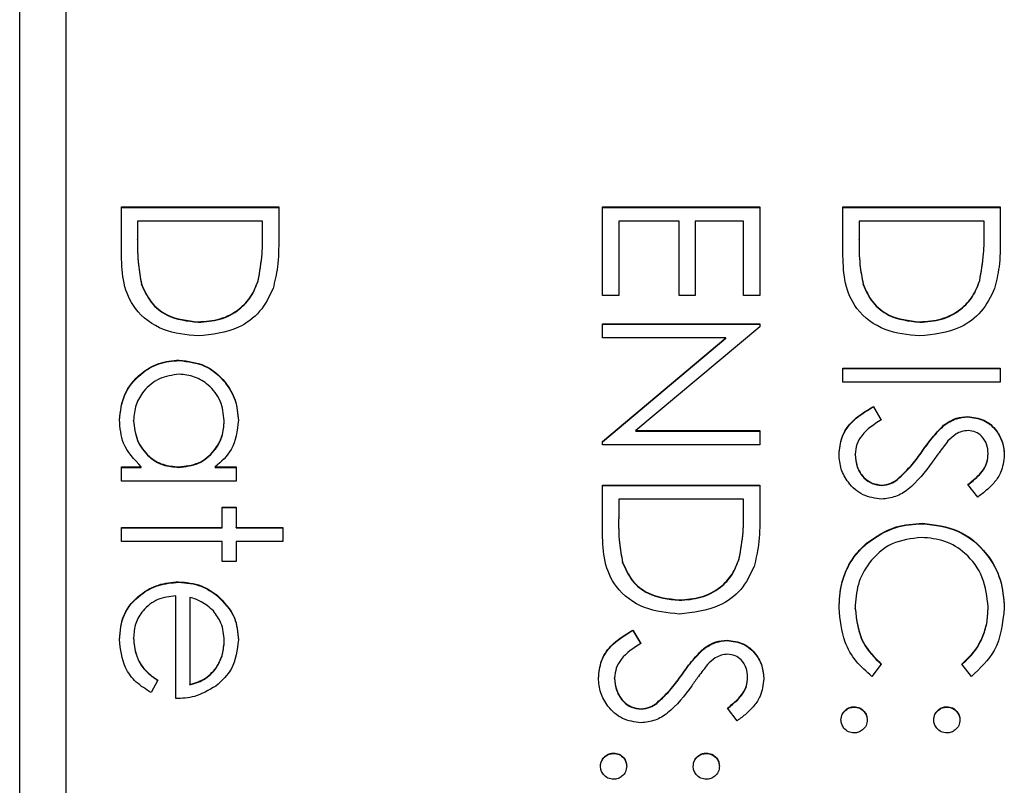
# Model space of a CAD drawing. Header units: millimetres. Extents: x 179 to 1996, y 94 to 1575.
# Tile 24 of 40: x 1764 to 1774, y 951 to 959. Entities that reach past the tile are written whole.
import ezdxf

# ---------------------------------------------------------------- set-up
doc = ezdxf.new("R2010")
doc.units = ezdxf.units.MM

msp = doc.modelspace()

# ---------------------------------------------------------------- linework, layer by layer
at = {"color": 7, "linetype": 'Continuous', "lineweight": 25}
for p, q in [((1763.504, 937.536), (1763.504, 985.717)), ((1764.004, 983.162), (1764.004, 927.215)), ((1764.604, 957.269), (1766.304, 957.269)), ((1764.604, 956.742), (1764.604, 957.269)), ((1764.604, 957.264), (1766.304, 957.264)), ((1766.304, 957.269), (1766.304, 956.926)), ((1769.804, 956.31), (1769.804, 957.269)), ((1769.804, 957.269), (1771.504, 957.269)), ((1769.804, 957.264), (1771.504, 957.264)), ((1771.504, 957.269), (1771.504, 956.31)), ((1772.404, 957.269), (1774.104, 957.269)), ((1772.404, 956.742), (1772.404, 957.269)), ((1772.404, 957.264), (1774.104, 957.264)), ((1774.104, 957.269), (1774.104, 956.926)), ((1764.779, 957.116), (1764.779, 956.921)), ((1766.13, 957.116), (1764.779, 957.116)), ((1766.13, 956.997), (1766.13, 957.116)), ((1769.979, 957.116), (1769.979, 956.31)), ((1770.632, 957.116), (1769.979, 957.116)), ((1770.632, 956.31), (1770.632, 957.116)), ((1770.807, 957.116), (1770.807, 956.31)), ((1771.33, 957.116), (1770.807, 957.116)), ((1771.33, 956.31), (1771.33, 957.116)), ((1772.579, 957.116), (1772.579, 956.921)), ((1773.93, 957.116), (1772.579, 957.116)), ((1773.93, 956.997), (1773.93, 957.116)), ((1766.13, 956.992), (1766.13, 956.997)), ((1773.93, 956.992), (1773.93, 956.997)), ((1764.779, 956.917), (1764.779, 956.921)), ((1772.579, 956.917), (1772.579, 956.921)), ((1764.822, 956.431), (1764.822, 956.436)), ((1766.082, 956.47), (1766.082, 956.475)), ((1772.622, 956.431), (1772.622, 956.436)), ((1773.882, 956.47), (1773.882, 956.475)), ((1769.979, 956.31), (1769.804, 956.31)), ((1770.807, 956.31), (1770.632, 956.31)), ((1771.504, 956.31), (1771.33, 956.31)), ((1765.433, 956.023), (1765.433, 956.027)), ((1773.233, 956.023), (1773.233, 956.027)), ((1769.804, 956.006), (1771.504, 956.006)), ((1769.804, 955.853), (1769.804, 956.006)), ((1769.804, 956.001), (1771.504, 956.001)), ((1771.504, 955.974), (1770.166, 954.852)), ((1771.504, 956.006), (1771.504, 955.974)), ((1771.139, 955.853), (1769.804, 955.853)), ((1769.804, 954.734), (1771.139, 955.853)), ((1769.804, 954.73), (1771.139, 955.849)), ((1771.139, 955.849), (1771.139, 955.853)), ((1765.229, 955.609), (1765.229, 955.614)), ((1772.404, 955.374), (1772.404, 955.527)), ((1772.404, 955.527), (1774.104, 955.527)), ((1772.404, 955.522), (1774.104, 955.522)), ((1774.104, 955.527), (1774.104, 955.374)), ((1774.104, 955.374), (1772.404, 955.374)), ((1772.732, 955.113), (1772.818, 954.969)), ((1772.732, 955.109), (1772.732, 955.113)), ((1772.732, 955.109), (1772.818, 954.965)), ((1764.735, 954.957), (1764.735, 954.961)), ((1765.716, 954.955), (1765.716, 954.96)), ((1773.751, 955), (1773.751, 955.004)), ((1770.166, 954.852), (1771.504, 954.852)), ((1770.166, 954.847), (1770.166, 954.852)), ((1770.166, 954.847), (1771.504, 954.847)), ((1771.504, 954.852), (1771.504, 954.699)), ((1773.492, 954.905), (1773.492, 954.909)), ((1769.804, 954.699), (1769.804, 954.734)), ((1771.504, 954.699), (1769.804, 954.699)), ((1773.261, 954.626), (1773.261, 954.631)), ((1772.535, 954.592), (1772.535, 954.596)), ((1773.973, 954.598), (1773.973, 954.603)), ((1764.604, 954.46), (1764.819, 954.46)), ((1764.604, 954.307), (1764.604, 954.46)), ((1764.604, 954.455), (1764.819, 954.455)), ((1764.819, 954.455), (1764.819, 954.46)), ((1765.223, 954.455), (1765.223, 954.46)), ((1765.617, 954.46), (1765.846, 954.46)), ((1765.617, 954.455), (1765.617, 954.46)), ((1765.617, 954.455), (1765.846, 954.455)), ((1765.846, 954.46), (1765.846, 954.307)), ((1765.846, 954.307), (1764.604, 954.307)), ((1772.99, 954.32), (1772.99, 954.325)), ((1769.804, 954.264), (1771.504, 954.264)), ((1769.804, 953.737), (1769.804, 954.264)), ((1769.804, 954.259), (1771.504, 954.259)), ((1771.504, 954.264), (1771.504, 953.921)), ((1772.823, 954.259), (1772.823, 954.264)), ((1773.86, 954.133), (1773.755, 954.271)), ((1769.979, 954.111), (1769.979, 953.916)), ((1771.33, 954.111), (1769.979, 954.111)), ((1771.33, 953.992), (1771.33, 954.111)), ((1765.694, 954.024), (1765.846, 954.024)), ((1765.694, 953.806), (1765.694, 954.024)), ((1765.694, 954.02), (1765.846, 954.02)), ((1765.846, 954.024), (1765.846, 953.806)), ((1771.33, 953.988), (1771.33, 953.992)), ((1769.979, 953.912), (1769.979, 953.916)), ((1764.604, 953.806), (1765.694, 953.806)), ((1764.604, 953.654), (1764.604, 953.806)), ((1764.604, 953.802), (1765.694, 953.802)), ((1765.694, 953.802), (1765.694, 953.806)), ((1765.846, 953.806), (1766.348, 953.806)), ((1765.846, 953.802), (1765.846, 953.806)), ((1765.846, 953.802), (1766.348, 953.802)), ((1766.348, 953.806), (1766.348, 953.654)), ((1773.264, 953.846), (1773.264, 953.85)), ((1765.694, 953.654), (1764.604, 953.654)), ((1765.694, 953.436), (1765.694, 953.654)), ((1765.846, 953.654), (1765.846, 953.436)), ((1766.348, 953.654), (1765.846, 953.654)), ((1772.658, 953.63), (1772.658, 953.635)), ((1771.282, 953.466), (1771.282, 953.47)), ((1765.846, 953.436), (1765.694, 953.436)), ((1770.022, 953.426), (1770.022, 953.431)), ((1765.222, 953.214), (1765.222, 953.219)), ((1765.193, 951.956), (1765.193, 953.066)), ((1765.345, 953.05), (1765.345, 952.108)), ((1765.637, 953.071), (1765.637, 953.076)), ((1770.633, 953.018), (1770.633, 953.023)), ((1772.535, 952.931), (1772.535, 952.935)), ((1773.973, 952.941), (1773.973, 952.946)), ((1764.735, 952.609), (1764.735, 952.613)), ((1770.132, 952.696), (1770.218, 952.552)), ((1770.132, 952.692), (1770.132, 952.696)), ((1770.132, 952.692), (1770.218, 952.548)), ((1765.716, 952.578), (1765.716, 952.583)), ((1771.151, 952.583), (1771.151, 952.587)), ((1770.892, 952.488), (1770.892, 952.492)), ((1772.818, 952.329), (1772.717, 952.195)), ((1773.792, 952.195), (1773.69, 952.329)), ((1769.935, 952.175), (1769.935, 952.18)), ((1770.661, 952.21), (1770.661, 952.214)), ((1771.373, 952.181), (1771.373, 952.186)), ((1764.996, 952.156), (1764.925, 952.021)), ((1765.345, 952.104), (1765.345, 952.108)), ((1770.39, 951.903), (1770.39, 951.908)), ((1772.524, 951.864), (1772.524, 951.869)), ((1773.527, 951.864), (1773.527, 951.869)), ((1770.223, 951.842), (1770.223, 951.847)), ((1771.26, 951.716), (1771.155, 951.854)), ((1769.924, 951.363), (1769.924, 951.368)), ((1770.927, 951.363), (1770.927, 951.368))]:
    msp.add_line(p, q, dxfattribs=at)
for points, knots in [([(1766.082, 956.475), (1766.099, 956.571), (1766.13, 956.744), (1766.13, 956.919), (1766.13, 956.997)], [0, 0, 0, 0, 0.559542, 1, 1, 1, 1]), ([(1766.082, 956.47), (1766.099, 956.567), (1766.13, 956.74), (1766.13, 956.915), (1766.13, 956.992)], [0, 0, 0, 0, 0.559542, 1, 1, 1, 1]), ([(1773.882, 956.475), (1773.899, 956.571), (1773.93, 956.744), (1773.93, 956.919), (1773.93, 956.997)], [0, 0, 0, 0, 0.559542, 1, 1, 1, 1]), ([(1773.882, 956.47), (1773.899, 956.567), (1773.93, 956.74), (1773.93, 956.915), (1773.93, 956.992)], [0, 0, 0, 0, 0.559542, 1, 1, 1, 1]), ([(1764.779, 956.921), (1764.778, 956.83), (1764.778, 956.666), (1764.808, 956.506), (1764.822, 956.436)], [0, 0, 0, 0, 0.560426, 1, 1, 1, 1]), ([(1764.779, 956.917), (1764.778, 956.825), (1764.778, 956.662), (1764.808, 956.502), (1764.822, 956.431)], [0, 0, 0, 0, 0.560426, 1, 1, 1, 1]), ([(1766.304, 956.926), (1766.304, 956.824), (1766.304, 956.641), (1766.261, 956.464), (1766.243, 956.387)], [0, 0, 0, 0, 0.560445, 1, 1, 1, 1]), ([(1772.579, 956.921), (1772.578, 956.83), (1772.578, 956.666), (1772.608, 956.506), (1772.622, 956.436)], [0, 0, 0, 0, 0.560426, 1, 1, 1, 1]), ([(1772.579, 956.917), (1772.578, 956.825), (1772.578, 956.662), (1772.608, 956.502), (1772.622, 956.431)], [0, 0, 0, 0, 0.560426, 1, 1, 1, 1]), ([(1774.104, 956.926), (1774.104, 956.824), (1774.104, 956.641), (1774.061, 956.464), (1774.043, 956.387)], [0, 0, 0, 0, 0.560445, 1, 1, 1, 1]), ([(1765.433, 955.875), (1765.305, 955.887), (1765.05, 955.912), (1764.746, 956.132), (1764.613, 956.441), (1764.607, 956.642), (1764.604, 956.742)], [0, 0, 0, 0, 0.280124, 0.559248, 0.778837, 1, 1, 1, 1]), ([(1773.233, 955.875), (1773.105, 955.887), (1772.85, 955.912), (1772.546, 956.132), (1772.413, 956.441), (1772.407, 956.642), (1772.404, 956.742)], [0, 0, 0, 0, 0.280124, 0.559248, 0.778837, 1, 1, 1, 1]), ([(1764.822, 956.436), (1764.851, 956.368), (1764.911, 956.232), (1765.126, 956.061), (1765.317, 956.04), (1765.433, 956.027)], [0, 0, 0, 0, 0.280536, 0.561015, 1, 1, 1, 1]), ([(1765.433, 956.027), (1765.513, 956.033), (1765.672, 956.044), (1765.872, 956.149), (1766.015, 956.299), (1766.06, 956.416), (1766.082, 956.475)], [0, 0, 0, 0, 0.280178, 0.559765, 0.779797, 1, 1, 1, 1]), ([(1765.433, 956.023), (1765.513, 956.029), (1765.672, 956.039), (1765.872, 956.145), (1766.015, 956.295), (1766.06, 956.412), (1766.082, 956.47)], [0, 0, 0, 0, 0.280178, 0.559765, 0.779797, 1, 1, 1, 1]), ([(1772.622, 956.436), (1772.651, 956.368), (1772.711, 956.232), (1772.926, 956.061), (1773.117, 956.04), (1773.233, 956.027)], [0, 0, 0, 0, 0.280536, 0.561015, 1, 1, 1, 1]), ([(1773.233, 956.027), (1773.313, 956.033), (1773.472, 956.044), (1773.672, 956.149), (1773.815, 956.299), (1773.86, 956.416), (1773.882, 956.475)], [0, 0, 0, 0, 0.280178, 0.559765, 0.779797, 1, 1, 1, 1]), ([(1773.233, 956.023), (1773.313, 956.029), (1773.472, 956.039), (1773.672, 956.145), (1773.815, 956.295), (1773.86, 956.412), (1773.882, 956.47)], [0, 0, 0, 0, 0.280178, 0.559765, 0.779797, 1, 1, 1, 1]), ([(1764.822, 956.431), (1764.851, 956.364), (1764.911, 956.228), (1765.126, 956.057), (1765.317, 956.036), (1765.433, 956.023)], [0, 0, 0, 0, 0.280536, 0.561015, 1, 1, 1, 1]), ([(1766.243, 956.387), (1766.201, 956.3), (1766.117, 956.127), (1765.83, 955.917), (1765.583, 955.891), (1765.433, 955.875)], [0, 0, 0, 0, 0.280264, 0.560715, 1, 1, 1, 1]), ([(1772.622, 956.431), (1772.651, 956.364), (1772.711, 956.228), (1772.926, 956.057), (1773.117, 956.036), (1773.233, 956.023)], [0, 0, 0, 0, 0.2805364, 0.5610151, 1, 1, 1, 1]), ([(1774.043, 956.387), (1774.001, 956.3), (1773.917, 956.127), (1773.63, 955.917), (1773.383, 955.891), (1773.233, 955.875)], [0, 0, 0, 0, 0.280264, 0.560715, 1, 1, 1, 1]), ([(1764.582, 954.967), (1764.594, 955.062), (1764.616, 955.253), (1764.792, 955.464), (1765.004, 955.594), (1765.154, 955.607), (1765.229, 955.614)], [0, 0, 0, 0, 0.279573, 0.559333, 0.779589, 1, 1, 1, 1]), ([(1764.582, 954.962), (1764.594, 955.058), (1764.616, 955.248), (1764.792, 955.46), (1765.004, 955.59), (1765.154, 955.603), (1765.229, 955.609)], [0, 0, 0, 0, 0.279573, 0.559333, 0.779589, 1, 1, 1, 1]), ([(1765.229, 955.614), (1765.324, 955.602), (1765.514, 955.578), (1765.722, 955.399), (1765.849, 955.186), (1765.862, 955.037), (1765.868, 954.962)], [0, 0, 0, 0, 0.279413, 0.559191, 0.779548, 1, 1, 1, 1]), ([(1765.229, 955.609), (1765.324, 955.598), (1765.514, 955.574), (1765.722, 955.394), (1765.849, 955.182), (1765.862, 955.032), (1765.868, 954.957)], [0, 0, 0, 0, 0.279413, 0.559191, 0.779548, 1, 1, 1, 1]), ([(1765.227, 955.461), (1765.154, 955.451), (1765.009, 955.43), (1764.847, 955.297), (1764.752, 955.133), (1764.74, 955.018), (1764.735, 954.961)], [0, 0, 0, 0, 0.2794286, 0.5591463, 0.7795701, 1, 1, 1, 1]), ([(1765.716, 954.96), (1765.707, 955.033), (1765.69, 955.178), (1765.561, 955.343), (1765.398, 955.443), (1765.284, 955.455), (1765.227, 955.461)], [0, 0, 0, 0, 0.279767, 0.559291, 0.779719, 1, 1, 1, 1]), ([(1772.361, 954.596), (1772.367, 954.659), (1772.379, 954.785), (1772.508, 954.979), (1772.647, 955.062), (1772.732, 955.113)], [0, 0, 0, 0, 0.27988, 0.559666, 1, 1, 1, 1]), ([(1772.361, 954.592), (1772.367, 954.655), (1772.379, 954.781), (1772.508, 954.974), (1772.647, 955.058), (1772.732, 955.109)], [0, 0, 0, 0, 0.27988, 0.559666, 1, 1, 1, 1]), ([(1764.819, 954.46), (1764.743, 954.54), (1764.606, 954.684), (1764.59, 954.88), (1764.582, 954.967)], [0, 0, 0, 0, 0.558763, 1, 1, 1, 1]), ([(1764.735, 954.961), (1764.744, 954.888), (1764.761, 954.743), (1764.886, 954.573), (1765.05, 954.475), (1765.165, 954.465), (1765.223, 954.46)], [0, 0, 0, 0, 0.2798222, 0.5593866, 0.7796028, 1, 1, 1, 1]), ([(1764.735, 954.957), (1764.744, 954.884), (1764.761, 954.739), (1764.886, 954.569), (1765.05, 954.47), (1765.165, 954.46), (1765.223, 954.455)], [0, 0, 0, 0, 0.279822, 0.559387, 0.779603, 1, 1, 1, 1]), ([(1765.223, 954.46), (1765.296, 954.468), (1765.444, 954.484), (1765.606, 954.621), (1765.702, 954.787), (1765.711, 954.902), (1765.716, 954.96)], [0, 0, 0, 0, 0.27966, 0.55921, 0.779487, 1, 1, 1, 1]), ([(1765.223, 954.455), (1765.296, 954.463), (1765.444, 954.48), (1765.606, 954.617), (1765.702, 954.782), (1765.711, 954.898), (1765.716, 954.955)], [0, 0, 0, 0, 0.27966, 0.55921, 0.779487, 1, 1, 1, 1]), ([(1765.868, 954.962), (1765.856, 954.85), (1765.833, 954.649), (1765.683, 954.518), (1765.617, 954.46)], [0, 0, 0, 0, 0.559062, 1, 1, 1, 1]), ([(1772.818, 954.969), (1772.741, 954.919), (1772.632, 954.849), (1772.546, 954.705), (1772.539, 954.632), (1772.535, 954.596)], [0, 0, 0, 0, 0.559321, 0.779782, 1, 1, 1, 1]), ([(1773.492, 954.909), (1773.536, 954.939), (1773.615, 954.993), (1773.709, 955.001), (1773.751, 955.004)], [0, 0, 0, 0, 0.55984, 1, 1, 1, 1]), ([(1773.492, 954.905), (1773.536, 954.935), (1773.615, 954.988), (1773.709, 954.996), (1773.751, 955)], [0, 0, 0, 0, 0.55984, 1, 1, 1, 1]), ([(1773.751, 955.004), (1773.811, 954.997), (1773.932, 954.982), (1774.063, 954.866), (1774.136, 954.727), (1774.144, 954.633), (1774.148, 954.586)], [0, 0, 0, 0, 0.279553, 0.558798, 0.779378, 1, 1, 1, 1]), ([(1773.751, 955), (1773.811, 954.992), (1773.932, 954.978), (1774.063, 954.862), (1774.136, 954.723), (1774.144, 954.628), (1774.148, 954.581)], [0, 0, 0, 0, 0.279553, 0.558798, 0.779378, 1, 1, 1, 1]), ([(1773.261, 954.631), (1773.3, 954.686), (1773.37, 954.785), (1773.455, 954.871), (1773.492, 954.909)], [0, 0, 0, 0, 0.560413, 1, 1, 1, 1]), ([(1773.261, 954.626), (1773.3, 954.682), (1773.37, 954.781), (1773.455, 954.867), (1773.492, 954.905)], [0, 0, 0, 0, 0.560413, 1, 1, 1, 1]), ([(1773.758, 954.852), (1773.734, 954.85), (1773.687, 954.846), (1773.609, 954.809), (1773.565, 954.766), (1773.539, 954.74)], [0, 0, 0, 0, 0.279946, 0.559774, 1, 1, 1, 1]), ([(1773.973, 954.603), (1773.971, 954.637), (1773.965, 954.706), (1773.912, 954.789), (1773.84, 954.843), (1773.785, 954.849), (1773.758, 954.852)], [0, 0, 0, 0, 0.280274, 0.559931, 0.77992, 1, 1, 1, 1]), ([(1773.539, 954.74), (1773.506, 954.698), (1773.448, 954.623), (1773.393, 954.546), (1773.369, 954.511)], [0, 0, 0, 0, 0.559906, 1, 1, 1, 1]), ([(1772.99, 954.325), (1773.046, 954.377), (1773.146, 954.47), (1773.226, 954.582), (1773.261, 954.631)], [0, 0, 0, 0, 0.559496, 1, 1, 1, 1]), ([(1772.99, 954.32), (1773.046, 954.373), (1773.146, 954.466), (1773.226, 954.577), (1773.261, 954.626)], [0, 0, 0, 0, 0.559496, 1, 1, 1, 1]), ([(1772.821, 954.111), (1772.751, 954.121), (1772.612, 954.14), (1772.464, 954.276), (1772.374, 954.432), (1772.365, 954.542), (1772.361, 954.596)], [0, 0, 0, 0, 0.279183, 0.559085, 0.779446, 1, 1, 1, 1]), ([(1772.535, 954.596), (1772.539, 954.551), (1772.549, 954.46), (1772.617, 954.348), (1772.715, 954.277), (1772.787, 954.268), (1772.823, 954.264)], [0, 0, 0, 0, 0.2802764, 0.5601478, 0.7801531, 1, 1, 1, 1]), ([(1772.535, 954.592), (1772.539, 954.546), (1772.549, 954.455), (1772.617, 954.344), (1772.715, 954.273), (1772.787, 954.264), (1772.823, 954.259)], [0, 0, 0, 0, 0.2802764, 0.5601478, 0.7801531, 1, 1, 1, 1]), ([(1773.755, 954.271), (1773.792, 954.3), (1773.852, 954.349), (1773.925, 954.428), (1773.966, 954.511), (1773.971, 954.572), (1773.973, 954.603)], [0, 0, 0, 0, 0.340409, 0.560482, 0.78018, 1, 1, 1, 1]), ([(1773.755, 954.266), (1773.792, 954.296), (1773.852, 954.344), (1773.925, 954.424), (1773.966, 954.507), (1773.971, 954.568), (1773.973, 954.598)], [0, 0, 0, 0, 0.340409, 0.560482, 0.78018, 1, 1, 1, 1]), ([(1774.148, 954.586), (1774.14, 954.522), (1774.128, 954.417), (1774.046, 954.294), (1773.958, 954.207), (1773.893, 954.158), (1773.86, 954.133)], [0, 0, 0, 0, 0.338729, 0.558835, 0.779344, 1, 1, 1, 1]), ([(1773.369, 954.511), (1773.29, 954.405), (1773.18, 954.257), (1772.976, 954.13), (1772.872, 954.118), (1772.821, 954.111)], [0, 0, 0, 0, 0.560115, 0.780284, 1, 1, 1, 1]), ([(1772.823, 954.264), (1772.857, 954.268), (1772.917, 954.275), (1772.968, 954.31), (1772.99, 954.325)], [0, 0, 0, 0, 0.55899, 1, 1, 1, 1]), ([(1772.823, 954.259), (1772.857, 954.264), (1772.917, 954.271), (1772.968, 954.305), (1772.99, 954.32)], [0, 0, 0, 0, 0.55899, 1, 1, 1, 1]), ([(1771.282, 953.47), (1771.299, 953.567), (1771.33, 953.739), (1771.33, 953.915), (1771.33, 953.992)], [0, 0, 0, 0, 0.559542, 1, 1, 1, 1]), ([(1771.282, 953.466), (1771.299, 953.562), (1771.33, 953.735), (1771.33, 953.91), (1771.33, 953.988)], [0, 0, 0, 0, 0.559542, 1, 1, 1, 1]), ([(1769.979, 953.916), (1769.978, 953.825), (1769.978, 953.662), (1770.008, 953.501), (1770.022, 953.431)], [0, 0, 0, 0, 0.560426, 1, 1, 1, 1]), ([(1769.979, 953.912), (1769.978, 953.82), (1769.978, 953.657), (1770.008, 953.497), (1770.022, 953.426)], [0, 0, 0, 0, 0.560426, 1, 1, 1, 1]), ([(1771.504, 953.921), (1771.504, 953.819), (1771.504, 953.637), (1771.461, 953.46), (1771.443, 953.382)], [0, 0, 0, 0, 0.560445, 1, 1, 1, 1]), ([(1772.658, 953.635), (1772.761, 953.705), (1772.945, 953.831), (1773.166, 953.844), (1773.264, 953.85)], [0, 0, 0, 0, 0.559029, 1, 1, 1, 1]), ([(1772.658, 953.63), (1772.761, 953.701), (1772.945, 953.826), (1773.166, 953.84), (1773.264, 953.846)], [0, 0, 0, 0, 0.559029, 1, 1, 1, 1]), ([(1773.264, 953.85), (1773.397, 953.835), (1773.664, 953.803), (1773.956, 953.552), (1774.124, 953.25), (1774.14, 953.041), (1774.148, 952.936)], [0, 0, 0, 0, 0.2795119, 0.5590796, 0.7793739, 1, 1, 1, 1]), ([(1773.264, 953.846), (1773.397, 953.83), (1773.664, 953.799), (1773.956, 953.548), (1774.124, 953.245), (1774.14, 953.036), (1774.148, 952.932)], [0, 0, 0, 0, 0.279512, 0.55908, 0.779374, 1, 1, 1, 1]), ([(1770.633, 952.87), (1770.505, 952.883), (1770.25, 952.907), (1769.946, 953.127), (1769.813, 953.437), (1769.807, 953.637), (1769.804, 953.737)], [0, 0, 0, 0, 0.280124, 0.5592478, 0.7788365, 1, 1, 1, 1]), ([(1773.252, 953.698), (1773.142, 953.685), (1772.923, 953.659), (1772.686, 953.446), (1772.553, 953.194), (1772.541, 953.021), (1772.535, 952.935)], [0, 0, 0, 0, 0.2794342, 0.5589213, 0.7792831, 1, 1, 1, 1]), ([(1773.973, 952.946), (1773.961, 953.054), (1773.936, 953.271), (1773.752, 953.524), (1773.509, 953.674), (1773.338, 953.69), (1773.252, 953.698)], [0, 0, 0, 0, 0.279856, 0.559519, 0.779686, 1, 1, 1, 1]), ([(1772.361, 952.934), (1772.366, 953.024), (1772.374, 953.171), (1772.444, 953.364), (1772.533, 953.514), (1772.616, 953.595), (1772.658, 953.635)], [0, 0, 0, 0, 0.3398376, 0.5599275, 0.7799589, 1, 1, 1, 1]), ([(1772.361, 952.93), (1772.366, 953.019), (1772.374, 953.166), (1772.444, 953.36), (1772.533, 953.51), (1772.616, 953.59), (1772.658, 953.63)], [0, 0, 0, 0, 0.339838, 0.559927, 0.779959, 1, 1, 1, 1]), ([(1770.633, 953.023), (1770.713, 953.028), (1770.872, 953.039), (1771.072, 953.144), (1771.215, 953.295), (1771.26, 953.412), (1771.282, 953.47)], [0, 0, 0, 0, 0.280178, 0.559765, 0.779797, 1, 1, 1, 1]), ([(1770.633, 953.018), (1770.713, 953.024), (1770.872, 953.035), (1771.072, 953.14), (1771.215, 953.29), (1771.26, 953.407), (1771.282, 953.466)], [0, 0, 0, 0, 0.280178, 0.559765, 0.779797, 1, 1, 1, 1]), ([(1770.022, 953.431), (1770.051, 953.363), (1770.111, 953.227), (1770.326, 953.056), (1770.517, 953.035), (1770.633, 953.023)], [0, 0, 0, 0, 0.280536, 0.561015, 1, 1, 1, 1]), ([(1770.022, 953.426), (1770.051, 953.359), (1770.111, 953.223), (1770.326, 953.052), (1770.517, 953.031), (1770.633, 953.018)], [0, 0, 0, 0, 0.280536, 0.561015, 1, 1, 1, 1]), ([(1771.443, 953.382), (1771.401, 953.295), (1771.317, 953.123), (1771.03, 952.912), (1770.783, 952.886), (1770.633, 952.87)], [0, 0, 0, 0, 0.280264, 0.560715, 1, 1, 1, 1]), ([(1764.582, 952.594), (1764.591, 952.689), (1764.608, 952.877), (1764.789, 953.08), (1765.001, 953.198), (1765.148, 953.212), (1765.222, 953.219)], [0, 0, 0, 0, 0.279885, 0.558859, 0.779462, 1, 1, 1, 1]), ([(1764.582, 952.59), (1764.591, 952.684), (1764.608, 952.873), (1764.789, 953.076), (1765.001, 953.194), (1765.148, 953.207), (1765.222, 953.214)], [0, 0, 0, 0, 0.279885, 0.558859, 0.779462, 1, 1, 1, 1]), ([(1765.222, 953.219), (1765.306, 953.211), (1765.457, 953.198), (1765.582, 953.113), (1765.637, 953.076)], [0, 0, 0, 0, 0.559427, 1, 1, 1, 1]), ([(1765.222, 953.214), (1765.306, 953.207), (1765.457, 953.193), (1765.582, 953.109), (1765.637, 953.071)], [0, 0, 0, 0, 0.559427, 1, 1, 1, 1]), ([(1765.193, 953.066), (1765.125, 953.058), (1764.991, 953.043), (1764.839, 952.923), (1764.748, 952.772), (1764.739, 952.666), (1764.735, 952.613)], [0, 0, 0, 0, 0.279963, 0.559359, 0.779526, 1, 1, 1, 1]), ([(1765.599, 952.903), (1765.557, 952.94), (1765.482, 953.006), (1765.387, 953.037), (1765.345, 953.05)], [0, 0, 0, 0, 0.558795, 1, 1, 1, 1]), ([(1765.637, 953.076), (1765.712, 952.999), (1765.846, 952.863), (1765.861, 952.674), (1765.868, 952.591)], [0, 0, 0, 0, 0.558577, 1, 1, 1, 1]), ([(1765.637, 953.071), (1765.712, 952.995), (1765.846, 952.859), (1765.861, 952.67), (1765.868, 952.586)], [0, 0, 0, 0, 0.558577, 1, 1, 1, 1]), ([(1772.717, 952.195), (1772.657, 952.248), (1772.537, 952.352), (1772.393, 952.604), (1772.373, 952.809), (1772.361, 952.934)], [0, 0, 0, 0, 0.2804103, 0.5607951, 1, 1, 1, 1]), ([(1772.535, 952.935), (1772.551, 952.804), (1772.58, 952.569), (1772.745, 952.402), (1772.818, 952.329)], [0, 0, 0, 0, 0.558772, 1, 1, 1, 1]), ([(1772.535, 952.931), (1772.551, 952.799), (1772.58, 952.564), (1772.745, 952.398), (1772.818, 952.324)], [0, 0, 0, 0, 0.5587722, 1, 1, 1, 1]), ([(1773.69, 952.329), (1773.748, 952.384), (1773.843, 952.475), (1773.924, 952.641), (1773.967, 952.791), (1773.971, 952.894), (1773.973, 952.946)], [0, 0, 0, 0, 0.339327, 0.559466, 0.779727, 1, 1, 1, 1]), ([(1773.69, 952.324), (1773.748, 952.38), (1773.843, 952.471), (1773.924, 952.637), (1773.967, 952.787), (1773.971, 952.89), (1773.973, 952.941)], [0, 0, 0, 0, 0.339327, 0.559466, 0.779727, 1, 1, 1, 1]), ([(1774.148, 952.936), (1774.13, 952.773), (1774.097, 952.482), (1773.886, 952.283), (1773.792, 952.195)], [0, 0, 0, 0, 0.559517, 1, 1, 1, 1]), ([(1765.716, 952.583), (1765.71, 952.649), (1765.7, 952.766), (1765.63, 952.861), (1765.599, 952.903)], [0, 0, 0, 0, 0.559458, 1, 1, 1, 1]), ([(1764.735, 952.613), (1764.741, 952.551), (1764.751, 952.448), (1764.814, 952.316), (1764.896, 952.225), (1764.963, 952.179), (1764.996, 952.156)], [0, 0, 0, 0, 0.339465, 0.559626, 0.779498, 1, 1, 1, 1]), ([(1764.735, 952.609), (1764.741, 952.546), (1764.751, 952.443), (1764.814, 952.312), (1764.896, 952.221), (1764.963, 952.175), (1764.996, 952.152)], [0, 0, 0, 0, 0.339465, 0.559626, 0.779498, 1, 1, 1, 1]), ([(1769.761, 952.18), (1769.767, 952.242), (1769.779, 952.368), (1769.908, 952.562), (1770.047, 952.645), (1770.132, 952.696)], [0, 0, 0, 0, 0.27988, 0.559666, 1, 1, 1, 1]), ([(1769.761, 952.175), (1769.767, 952.238), (1769.779, 952.364), (1769.908, 952.557), (1770.047, 952.641), (1770.132, 952.692)], [0, 0, 0, 0, 0.27988, 0.559666, 1, 1, 1, 1]), ([(1764.925, 952.021), (1764.869, 952.056), (1764.757, 952.125), (1764.612, 952.32), (1764.594, 952.49), (1764.582, 952.594)], [0, 0, 0, 0, 0.280919, 0.561407, 1, 1, 1, 1]), ([(1765.345, 952.108), (1765.404, 952.127), (1765.521, 952.164), (1765.64, 952.294), (1765.704, 952.439), (1765.712, 952.535), (1765.716, 952.583)], [0, 0, 0, 0, 0.280138, 0.559194, 0.779598, 1, 1, 1, 1]), ([(1765.345, 952.104), (1765.404, 952.122), (1765.521, 952.16), (1765.64, 952.29), (1765.704, 952.434), (1765.712, 952.53), (1765.716, 952.578)], [0, 0, 0, 0, 0.280138, 0.559194, 0.779598, 1, 1, 1, 1]), ([(1765.868, 952.591), (1765.855, 952.48), (1765.833, 952.283), (1765.688, 952.15), (1765.624, 952.091)], [0, 0, 0, 0, 0.5589188, 1, 1, 1, 1]), ([(1770.218, 952.552), (1770.141, 952.502), (1770.032, 952.432), (1769.946, 952.288), (1769.939, 952.216), (1769.935, 952.18)], [0, 0, 0, 0, 0.559321, 0.779782, 1, 1, 1, 1]), ([(1770.892, 952.492), (1770.936, 952.522), (1771.015, 952.576), (1771.109, 952.584), (1771.151, 952.587)], [0, 0, 0, 0, 0.55984, 1, 1, 1, 1]), ([(1770.892, 952.488), (1770.936, 952.518), (1771.015, 952.571), (1771.109, 952.579), (1771.151, 952.583)], [0, 0, 0, 0, 0.55984, 1, 1, 1, 1]), ([(1771.151, 952.587), (1771.211, 952.58), (1771.332, 952.565), (1771.463, 952.449), (1771.536, 952.31), (1771.544, 952.216), (1771.548, 952.169)], [0, 0, 0, 0, 0.279553, 0.558798, 0.779378, 1, 1, 1, 1]), ([(1771.151, 952.583), (1771.211, 952.575), (1771.332, 952.561), (1771.463, 952.445), (1771.536, 952.306), (1771.544, 952.212), (1771.548, 952.164)], [0, 0, 0, 0, 0.279553, 0.558798, 0.779378, 1, 1, 1, 1]), ([(1770.661, 952.214), (1770.7, 952.269), (1770.77, 952.368), (1770.855, 952.454), (1770.892, 952.492)], [0, 0, 0, 0, 0.560413, 1, 1, 1, 1]), ([(1770.661, 952.21), (1770.7, 952.265), (1770.77, 952.364), (1770.855, 952.45), (1770.892, 952.488)], [0, 0, 0, 0, 0.560413, 1, 1, 1, 1]), ([(1771.158, 952.435), (1771.134, 952.433), (1771.087, 952.429), (1771.009, 952.392), (1770.965, 952.349), (1770.939, 952.323)], [0, 0, 0, 0, 0.279946, 0.559774, 1, 1, 1, 1]), ([(1771.373, 952.186), (1771.371, 952.22), (1771.365, 952.289), (1771.312, 952.372), (1771.24, 952.426), (1771.185, 952.432), (1771.158, 952.435)], [0, 0, 0, 0, 0.280274, 0.559931, 0.77992, 1, 1, 1, 1]), ([(1770.939, 952.323), (1770.906, 952.281), (1770.848, 952.206), (1770.793, 952.129), (1770.769, 952.094)], [0, 0, 0, 0, 0.559906, 1, 1, 1, 1]), ([(1770.221, 951.694), (1770.151, 951.704), (1770.012, 951.723), (1769.864, 951.859), (1769.774, 952.016), (1769.765, 952.125), (1769.761, 952.18)], [0, 0, 0, 0, 0.279183, 0.559085, 0.779446, 1, 1, 1, 1]), ([(1769.935, 952.18), (1769.939, 952.134), (1769.949, 952.043), (1770.017, 951.931), (1770.115, 951.86), (1770.187, 951.851), (1770.223, 951.847)], [0, 0, 0, 0, 0.280276, 0.560148, 0.780153, 1, 1, 1, 1]), ([(1770.39, 951.908), (1770.446, 951.96), (1770.546, 952.054), (1770.626, 952.165), (1770.661, 952.214)], [0, 0, 0, 0, 0.559496, 1, 1, 1, 1]), ([(1770.39, 951.903), (1770.446, 951.956), (1770.546, 952.049), (1770.626, 952.161), (1770.661, 952.21)], [0, 0, 0, 0, 0.559496, 1, 1, 1, 1]), ([(1771.155, 951.854), (1771.192, 951.883), (1771.252, 951.932), (1771.325, 952.011), (1771.366, 952.095), (1771.371, 952.155), (1771.373, 952.186)], [0, 0, 0, 0, 0.340409, 0.560482, 0.78018, 1, 1, 1, 1]), ([(1771.155, 951.85), (1771.192, 951.879), (1771.252, 951.927), (1771.325, 952.007), (1771.366, 952.09), (1771.371, 952.151), (1771.373, 952.181)], [0, 0, 0, 0, 0.340409, 0.560482, 0.78018, 1, 1, 1, 1]), ([(1765.624, 952.091), (1765.549, 952.047), (1765.415, 951.967), (1765.261, 951.959), (1765.193, 951.956)], [0, 0, 0, 0, 0.558897, 1, 1, 1, 1]), ([(1769.935, 952.175), (1769.939, 952.13), (1769.949, 952.038), (1770.017, 951.927), (1770.115, 951.856), (1770.187, 951.847), (1770.223, 951.842)], [0, 0, 0, 0, 0.2802764, 0.5601478, 0.7801531, 1, 1, 1, 1]), ([(1770.769, 952.094), (1770.69, 951.988), (1770.58, 951.84), (1770.376, 951.713), (1770.272, 951.701), (1770.221, 951.694)], [0, 0, 0, 0, 0.560115, 0.780284, 1, 1, 1, 1]), ([(1771.548, 952.169), (1771.54, 952.105), (1771.528, 952), (1771.446, 951.877), (1771.358, 951.79), (1771.293, 951.741), (1771.26, 951.716)], [0, 0, 0, 0, 0.338729, 0.558835, 0.779344, 1, 1, 1, 1]), ([(1770.223, 951.847), (1770.257, 951.851), (1770.317, 951.858), (1770.368, 951.893), (1770.39, 951.908)], [0, 0, 0, 0, 0.55899, 1, 1, 1, 1]), ([(1770.223, 951.842), (1770.257, 951.847), (1770.317, 951.854), (1770.368, 951.888), (1770.39, 951.903)], [0, 0, 0, 0, 0.55899, 1, 1, 1, 1]), ([(1772.382, 951.727), (1772.385, 951.748), (1772.39, 951.79), (1772.429, 951.836), (1772.475, 951.864), (1772.508, 951.867), (1772.524, 951.869)], [0, 0, 0, 0, 0.279581, 0.559143, 0.779575, 1, 1, 1, 1]), ([(1772.382, 951.723), (1772.385, 951.744), (1772.39, 951.785), (1772.429, 951.831), (1772.475, 951.86), (1772.508, 951.863), (1772.524, 951.864)], [0, 0, 0, 0, 0.279581, 0.559143, 0.779575, 1, 1, 1, 1]), ([(1772.524, 951.869), (1772.545, 951.866), (1772.587, 951.861), (1772.633, 951.823), (1772.661, 951.776), (1772.664, 951.743), (1772.666, 951.727)], [0, 0, 0, 0, 0.2795762, 0.5592837, 0.7795524, 1, 1, 1, 1]), ([(1772.524, 951.864), (1772.545, 951.862), (1772.587, 951.857), (1772.633, 951.818), (1772.661, 951.772), (1772.664, 951.739), (1772.666, 951.723)], [0, 0, 0, 0, 0.279576, 0.559284, 0.779552, 1, 1, 1, 1]), ([(1773.385, 951.727), (1773.387, 951.748), (1773.392, 951.79), (1773.431, 951.836), (1773.477, 951.864), (1773.51, 951.867), (1773.527, 951.869)], [0, 0, 0, 0, 0.279647, 0.559299, 0.779615, 1, 1, 1, 1]), ([(1773.385, 951.723), (1773.387, 951.744), (1773.392, 951.785), (1773.431, 951.831), (1773.477, 951.86), (1773.51, 951.863), (1773.527, 951.864)], [0, 0, 0, 0, 0.279647, 0.559299, 0.779615, 1, 1, 1, 1]), ([(1773.527, 951.869), (1773.547, 951.866), (1773.589, 951.861), (1773.635, 951.822), (1773.664, 951.776), (1773.667, 951.743), (1773.668, 951.727)], [0, 0, 0, 0, 0.279585, 0.559454, 0.779697, 1, 1, 1, 1]), ([(1773.527, 951.864), (1773.547, 951.862), (1773.589, 951.856), (1773.635, 951.818), (1773.664, 951.772), (1773.667, 951.739), (1773.668, 951.723)], [0, 0, 0, 0, 0.2795852, 0.5594544, 0.7796968, 1, 1, 1, 1]), ([(1772.524, 951.586), (1772.503, 951.588), (1772.461, 951.593), (1772.415, 951.632), (1772.387, 951.678), (1772.384, 951.711), (1772.382, 951.727)], [0, 0, 0, 0, 0.2794691, 0.5593578, 0.7796739, 1, 1, 1, 1]), ([(1772.666, 951.727), (1772.663, 951.706), (1772.659, 951.664), (1772.62, 951.618), (1772.573, 951.589), (1772.541, 951.587), (1772.524, 951.586)], [0, 0, 0, 0, 0.2796016, 0.559212, 0.7794752, 1, 1, 1, 1]), ([(1773.527, 951.586), (1773.506, 951.588), (1773.464, 951.593), (1773.418, 951.631), (1773.389, 951.678), (1773.386, 951.711), (1773.385, 951.727)], [0, 0, 0, 0, 0.279517, 0.559326, 0.779544, 1, 1, 1, 1]), ([(1773.668, 951.727), (1773.666, 951.706), (1773.661, 951.664), (1773.622, 951.618), (1773.576, 951.589), (1773.543, 951.587), (1773.527, 951.586)], [0, 0, 0, 0, 0.279602, 0.559212, 0.779475, 1, 1, 1, 1]), ([(1769.782, 951.226), (1769.785, 951.247), (1769.79, 951.289), (1769.829, 951.335), (1769.875, 951.363), (1769.908, 951.366), (1769.924, 951.368)], [0, 0, 0, 0, 0.2795812, 0.5591432, 0.7795754, 1, 1, 1, 1]), ([(1769.782, 951.222), (1769.785, 951.243), (1769.79, 951.284), (1769.829, 951.33), (1769.875, 951.359), (1769.908, 951.362), (1769.924, 951.363)], [0, 0, 0, 0, 0.279581, 0.559143, 0.779575, 1, 1, 1, 1]), ([(1769.924, 951.368), (1769.945, 951.365), (1769.987, 951.36), (1770.033, 951.322), (1770.061, 951.275), (1770.064, 951.243), (1770.066, 951.226)], [0, 0, 0, 0, 0.279576, 0.559284, 0.779552, 1, 1, 1, 1]), ([(1769.924, 951.363), (1769.945, 951.361), (1769.987, 951.356), (1770.033, 951.318), (1770.061, 951.271), (1770.064, 951.238), (1770.066, 951.222)], [0, 0, 0, 0, 0.279576, 0.559284, 0.779552, 1, 1, 1, 1]), ([(1770.785, 951.226), (1770.787, 951.247), (1770.792, 951.289), (1770.831, 951.335), (1770.877, 951.363), (1770.91, 951.366), (1770.927, 951.368)], [0, 0, 0, 0, 0.279647, 0.559299, 0.779615, 1, 1, 1, 1]), ([(1770.785, 951.222), (1770.787, 951.243), (1770.792, 951.285), (1770.831, 951.331), (1770.877, 951.359), (1770.91, 951.362), (1770.927, 951.363)], [0, 0, 0, 0, 0.279647, 0.559299, 0.779615, 1, 1, 1, 1]), ([(1770.927, 951.368), (1770.947, 951.365), (1770.989, 951.36), (1771.035, 951.322), (1771.064, 951.275), (1771.067, 951.243), (1771.068, 951.226)], [0, 0, 0, 0, 0.279585, 0.559454, 0.779697, 1, 1, 1, 1]), ([(1770.927, 951.363), (1770.947, 951.361), (1770.989, 951.356), (1771.035, 951.317), (1771.064, 951.271), (1771.067, 951.238), (1771.068, 951.222)], [0, 0, 0, 0, 0.279585, 0.559454, 0.779697, 1, 1, 1, 1]), ([(1769.924, 951.085), (1769.903, 951.087), (1769.861, 951.092), (1769.815, 951.131), (1769.787, 951.177), (1769.784, 951.21), (1769.782, 951.226)], [0, 0, 0, 0, 0.279469, 0.559358, 0.779674, 1, 1, 1, 1]), ([(1770.066, 951.226), (1770.063, 951.205), (1770.059, 951.163), (1770.02, 951.118), (1769.973, 951.089), (1769.941, 951.086), (1769.924, 951.085)], [0, 0, 0, 0, 0.279602, 0.559212, 0.779475, 1, 1, 1, 1]), ([(1770.927, 951.085), (1770.906, 951.087), (1770.864, 951.092), (1770.818, 951.131), (1770.789, 951.177), (1770.786, 951.21), (1770.785, 951.226)], [0, 0, 0, 0, 0.279517, 0.559326, 0.779544, 1, 1, 1, 1]), ([(1771.068, 951.226), (1771.066, 951.205), (1771.061, 951.163), (1771.022, 951.118), (1770.976, 951.089), (1770.943, 951.086), (1770.927, 951.085)], [0, 0, 0, 0, 0.279602, 0.559212, 0.779475, 1, 1, 1, 1])]:
    msp.add_open_spline(points, degree=3, knots=knots, dxfattribs=at)

doc.saveas('drawing.dxf')
